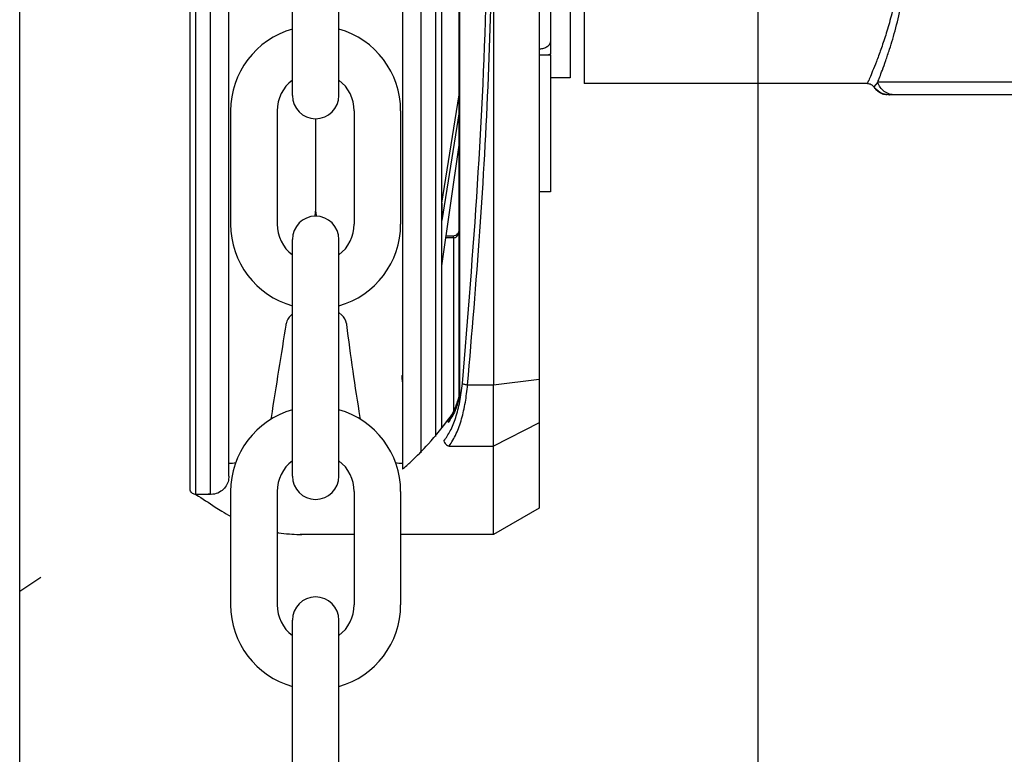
# Model space of a CAD drawing. Header units: inches. Extents: x 170 to 312, y 215 to 248.
# Tile 211 of 256: x 255.272 to 255.431, y 243.626 to 243.744. Entities that reach past the tile are written whole.
import ezdxf
from ezdxf import colors
from ezdxf.entities.mleader import LeaderData, LeaderLine
from ezdxf.math import Vec2, Vec3

# ---------------------------------------------------------------- set-up
doc = ezdxf.new("R2010")
doc.units = ezdxf.units.IN
doc.header["$LTSCALE"] = 0.25
doc.header["$MEASUREMENT"] = 0
doc.layers.add('ANNOTATIONS', color=1, linetype='Continuous')
doc.layers.add('MOTOR RH', color=7, linetype='Continuous')
doc.styles.add('ARIAL', font='arial.ttf', dxfattribs={"height": 0.09375})

msp = doc.modelspace()

# ---------------------------------------------------------------- linework, layer by layer
at = {"layer": 'MOTOR RH'}
for p, q in [((255.2718060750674, 240.3718777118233), (255.2718060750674, 244.2991927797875)), ((255.3911675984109, 240.105292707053), (255.3911675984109, 244.2999978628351)), ((255.3428400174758, 243.6840761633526), (255.3428429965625, 243.8819458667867)), ((255.3429133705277, 243.6840761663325), (255.3429163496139, 243.881945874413)), ((255.3557612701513, 243.8797208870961), (255.3557583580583, 243.6863008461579)), ((255.3002647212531, 243.667670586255), (255.3002664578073, 243.7830108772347)), ((255.302663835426, 243.6676705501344), (255.3026655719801, 243.7830108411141)), ((255.3366222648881, 243.783010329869), (255.3366206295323, 243.6743912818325)), ((255.3390213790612, 243.7830102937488), (255.3390197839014, 243.6770609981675)), ((255.3158775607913, 243.732155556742), (255.3158775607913, 243.770432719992)), ((255.3233864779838, 243.732155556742), (255.3233864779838, 243.770432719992)), ((255.3483775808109, 243.7601936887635), (255.348376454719, 243.6853991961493)), ((255.3576046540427, 243.7410028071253), (255.3574643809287, 243.740487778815)), ((255.357607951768, 243.7410031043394), (255.3574677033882, 243.7404883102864)), ((255.3557591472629, 243.7387196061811), (255.3576046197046, 243.738719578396)), ((255.3557625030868, 243.7387199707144), (255.357607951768, 243.7387199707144)), ((255.3572097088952, 243.7387195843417), (255.3576046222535, 243.7388889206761)), ((255.3572131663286, 243.7387199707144), (255.357607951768, 243.7388893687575)), ((255.3576046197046, 243.738719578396), (255.3576042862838, 243.7165739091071)), ((255.3576046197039, 243.738719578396), (255.3576046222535, 243.7388889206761)), ((255.357607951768, 243.7387199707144), (255.357607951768, 243.7388893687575)), ((255.3607453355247, 243.7350292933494), (255.357607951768, 243.7350292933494)), ((255.4104564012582, 243.7343019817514), (255.4098525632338, 243.7335456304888)), ((255.4087868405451, 243.7341070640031), (255.3630152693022, 243.7341066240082)), ((255.339996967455, 243.7147408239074), (255.3428407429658, 243.7322629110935)), ((255.412359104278, 243.7322881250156), (255.4118230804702, 243.7323096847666)), ((255.4122884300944, 243.7322617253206), (255.4123518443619, 243.7322617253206)), ((255.4128055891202, 243.7322942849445), (255.4123012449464, 243.7322612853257)), ((255.4132307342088, 243.7322617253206), (255.4123582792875, 243.7322617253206)), ((255.3058961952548, 243.7296831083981), (255.3058961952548, 243.7113686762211)), ((255.3134051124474, 243.7296831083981), (255.3134051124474, 243.7113686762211)), ((255.3258589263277, 243.7296831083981), (255.3258589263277, 243.7113686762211)), ((255.3333678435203, 243.7296831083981), (255.3333678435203, 243.7113686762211)), ((255.3428407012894, 243.7294947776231), (255.3399969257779, 243.7119726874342)), ((255.3196320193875, 243.7284010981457), (255.3196320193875, 243.713467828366)), ((255.3399968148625, 243.7046061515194), (255.3428406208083, 243.7241492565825)), ((255.3576043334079, 243.7197046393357), (255.3576042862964, 243.7165755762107)), ((255.3576042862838, 243.7165739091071), (255.3557588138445, 243.7165739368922)), ((255.339996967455, 243.7147408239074), (255.3399969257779, 243.7119726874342)), ((255.3158775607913, 243.6706190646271), (255.3158775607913, 243.7088962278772)), ((255.3233864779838, 243.6706190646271), (255.3233864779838, 243.7088962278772)), ((255.3419176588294, 243.7091556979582), (255.3406588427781, 243.7091557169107)), ((255.3407091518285, 243.7095014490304), (255.3419176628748, 243.7095014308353)), ((255.3419176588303, 243.7091556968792), (255.341917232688, 243.6808512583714)), ((255.3419176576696, 243.7091556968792), (255.3419176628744, 243.7095013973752)), ((255.3156299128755, 243.6966244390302), (255.3158833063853, 243.6968499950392)), ((255.3233864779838, 243.6970694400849), (255.3238555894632, 243.6966518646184)), ((255.3148649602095, 243.6951086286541), (255.3148909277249, 243.6952725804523)), ((255.3245945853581, 243.6953000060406), (255.3246205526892, 243.6951360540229)), ((255.3441911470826, 243.6853993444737), (255.3483764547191, 243.6853991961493)), ((255.3483763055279, 243.6754900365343), (255.3483764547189, 243.6853991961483)), ((255.348376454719, 243.6853991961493), (255.3557583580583, 243.6863008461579)), ((255.3557583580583, 243.6863008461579), (255.3557582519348, 243.6792522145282)), ((255.3428400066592, 243.6833577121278), (255.3427622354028, 243.6829877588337)), ((255.3427644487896, 243.6832979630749), (255.3428033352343, 243.6835757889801)), ((255.3428033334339, 243.6835757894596), (255.3428400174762, 243.6840761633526)), ((255.3428400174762, 243.6840761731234), (255.3429133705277, 243.6840761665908)), ((255.3557582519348, 243.6792522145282), (255.3483763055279, 243.6754900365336)), ((255.3557582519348, 243.6792522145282), (255.3557580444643, 243.6654725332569)), ((255.3412091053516, 243.6754901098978), (255.348376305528, 243.6754900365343)), ((255.3483760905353, 243.6612107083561), (255.3483763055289, 243.6754900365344)), ((255.3056166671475, 243.672706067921), (255.3059134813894, 243.6727126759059)), ((255.3333505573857, 243.6727126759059), (255.3336678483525, 243.6727126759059)), ((255.302663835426, 243.6676705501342), (255.3002647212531, 243.6676705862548)), ((255.3058961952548, 243.6681466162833), (255.3058961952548, 243.6498321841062)), ((255.3134051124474, 243.6681466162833), (255.3134051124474, 243.6498321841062)), ((255.3258589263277, 243.6681466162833), (255.3258589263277, 243.6498321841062)), ((255.3333678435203, 243.6681466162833), (255.3333678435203, 243.6498321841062)), ((255.3557580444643, 243.6654725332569), (255.3483760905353, 243.6612107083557)), ((255.3258589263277, 243.66121104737), (255.3171035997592, 243.6612111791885)), ((255.3483760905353, 243.6612107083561), (255.3333678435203, 243.6612109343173)), ((255.2718060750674, 243.6520350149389), (255.2752164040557, 243.6542780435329)), ((255.3158775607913, 243.6090825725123), (255.3158775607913, 243.6473597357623)), ((255.3233864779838, 243.6090825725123), (255.3233864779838, 243.6473597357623))]:
    msp.add_line(p, q, dxfattribs=at)
at = {"layer": 'MOTOR RH', "flags": 128}
for points in [[(255.360744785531, 243.8309939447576), (255.360744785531, 243.8159390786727), (255.3607448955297, 243.8116649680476), (255.3607448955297, 243.7967733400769), (255.3607450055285, 243.7913438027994), (255.3607450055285, 243.7802220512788), (255.3607451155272, 243.7746798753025), (255.3607451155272, 243.7590204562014), (255.3607452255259, 243.7543587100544), (255.3607452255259, 243.7363228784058), (255.3607453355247, 243.7353540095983), (255.3607453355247, 243.7350292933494)], [(255.3630151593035, 243.7547890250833), (255.3630151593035, 243.7374255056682), (255.3630152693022, 243.7356677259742), (255.3630152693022, 243.7341066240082)], [(255.5415159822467, 243.7343024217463), (255.5216942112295, 243.7343024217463), (255.5167829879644, 243.7343019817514), (255.454820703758, 243.7343019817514), (255.4487054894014, 243.7343015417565), (255.4163402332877, 243.7343015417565), (255.413760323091, 243.7343019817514), (255.4104562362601, 243.7343019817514)], [(255.3124348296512, 243.6798459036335), (255.3124812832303, 243.6801259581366)], [(255.3267827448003, 243.6801259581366), (255.3268328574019, 243.6798436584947)], [(255.3059134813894, 243.6727126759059), (255.3062112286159, 243.6727203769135), (255.3067118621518, 243.6728094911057)], [(255.3325512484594, 243.6728120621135), (255.3330674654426, 243.67271963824), (255.3333505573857, 243.6727126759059)]]:
    msp.add_lwpolyline(points, dxfattribs=at)
at = {"layer": 'MOTOR RH'}
for centre, radius, start, end in [((255.3196320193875, 243.7296831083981), 0.01373582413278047, 105.8627163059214, 180), ((255.3196320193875, 243.7296831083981), 0.01373582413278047, 0, 74.13728369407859), ((255.3196320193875, 243.7296831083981), 0.006226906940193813, 127.0808355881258, 180), ((255.3196320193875, 243.7296831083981), 0.006226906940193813, 0, 52.91916441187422), ((255.3196320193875, 243.732155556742), 0.003754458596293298, 180, 0), ((255.3196320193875, 243.7088962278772), 0.003754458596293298, 0, 180), ((255.3173427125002, 243.7134678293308), 0.002289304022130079, 339.0051702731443, 0), ((255.3219213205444, 243.7134678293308), 0.002289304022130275, 180, 200.994823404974), ((255.3196320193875, 243.7113686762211), 0.01373582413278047, 180, 254.1372836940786), ((255.3196320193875, 243.7113686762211), 0.006226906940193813, 180, 232.9191644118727), ((255.3196320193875, 243.7113686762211), 0.01373582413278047, 285.8627163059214, 0), ((255.3196320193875, 243.7113686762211), 0.006226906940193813, 307.0808355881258, 0), ((255.3171520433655, 243.6949144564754), 0.002289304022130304, 131.6736509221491, 171.0000000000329), ((255.322333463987, 243.6949418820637), 0.002289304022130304, 8.999999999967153, 48.32634907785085), ((246.895933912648, 245.0280008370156), 8.52379236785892, 350.9015769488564, 351.0053170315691), ((255.7035430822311, 243.7420587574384), 0.3818167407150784, 187.0591103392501, 189.3349382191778), ((255.3196320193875, 243.6681466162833), 0.01373582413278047, 105.8627163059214, 180), ((255.3196320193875, 243.6681466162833), 0.01373582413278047, 0, 74.13728369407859), ((255.3196320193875, 243.6681466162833), 0.006226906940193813, 127.0808355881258, 180), ((255.3196320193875, 243.6681466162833), 0.006226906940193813, 0, 52.91916441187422), ((255.3196320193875, 243.6706190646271), 0.003754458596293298, 180, 0), ((255.3196320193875, 243.6498321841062), 0.01373582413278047, 180, 254.1372836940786), ((255.3196320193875, 243.6498321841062), 0.006226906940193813, 180, 232.9191644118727), ((255.3196320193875, 243.6473597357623), 0.003754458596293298, 0, 180), ((255.3196320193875, 243.6498321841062), 0.01373582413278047, 285.8627163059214, 0), ((255.3196320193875, 243.6498321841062), 0.006226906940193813, 307.0808355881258, 0)]:
    msp.add_arc(centre, radius, start, end, dxfattribs=at)
for points, knots in [([(255.3576075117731, 243.8250196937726), (255.3576074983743, 243.8220247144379), (255.3576074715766, 243.8160347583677), (255.357607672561, 243.8055912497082), (255.3576075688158, 243.7945030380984), (255.3576077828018, 243.7830114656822), (255.3576076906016, 243.7715199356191), (255.3576078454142, 243.7604313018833), (255.3576079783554, 243.749988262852), (255.3576079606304, 243.7439981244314), (255.357607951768, 243.7410031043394)], [0, 0, 0, 0, 0.124998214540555, 0.2499963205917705, 0.3749989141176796, 0.4999955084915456, 0.6249968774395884, 0.7499994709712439, 0.8750017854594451, 1, 1, 1, 1]), ([(255.2993419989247, 243.6685933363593), (255.2993420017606, 243.6687816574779), (255.2993420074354, 243.6691584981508), (255.2993420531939, 243.672197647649), (255.299342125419, 243.6769947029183), (255.2993422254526, 243.6836387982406), (255.2993423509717, 243.6919756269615), (255.299342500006, 243.7018743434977), (255.2993426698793, 243.7131571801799), (255.2993428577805, 243.7256374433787), (255.2993430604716, 243.7391000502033), (255.2993432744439, 243.753311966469), (255.2993434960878, 243.7680334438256), (255.2993436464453, 243.7780201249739), (255.2993437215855, 243.7830109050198)], [0, 0, 0, 0, 0.08330560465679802, 0.1666989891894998, 0.2500000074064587, 0.3333056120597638, 0.416698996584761, 0.5000000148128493, 0.5833056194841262, 0.6666990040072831, 0.7500000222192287, 0.8333056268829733, 0.9166955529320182, 1, 1, 1, 1]), ([(255.3056166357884, 243.6706233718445), (255.3056166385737, 243.6708083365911), (255.3056166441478, 243.6711784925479), (255.3056166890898, 243.6741634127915), (255.3056167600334, 243.6788753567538), (255.3056168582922, 243.6854015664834), (255.3056169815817, 243.6935903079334), (255.3056171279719, 243.7033134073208), (255.3056172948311, 243.714396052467), (255.3056174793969, 243.7266547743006), (255.3056176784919, 243.7398785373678), (255.3056178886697, 243.7538384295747), (255.3056181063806, 243.7682986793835), (255.3056182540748, 243.7781084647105), (255.305618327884, 243.783010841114)], [0, 0, 0, 0, 0.08329208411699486, 0.1666861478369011, 0.2499928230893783, 0.3332944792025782, 0.4166886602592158, 0.4999952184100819, 0.5832968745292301, 0.6666910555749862, 0.7499976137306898, 0.8332992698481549, 0.9166923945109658, 1, 1, 1, 1]), ([(255.3336695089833, 243.7830104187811), (255.3336694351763, 243.7781081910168), (255.3336692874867, 243.768298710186), (255.3336690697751, 243.7538384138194), (255.3336688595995, 243.7398786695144), (255.3336686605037, 243.7266548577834), (255.3336684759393, 243.7143962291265), (255.3336683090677, 243.7033127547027), (255.333668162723, 243.6935926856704), (255.3336680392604, 243.6853924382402), (255.3336679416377, 243.6789084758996), (255.3336678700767, 243.6741555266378), (255.3336678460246, 243.6725580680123), (255.33366783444, 243.6717886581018), (255.3336678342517, 243.6717761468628), (255.3336678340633, 243.6717636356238), (255.3336678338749, 243.6717511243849)], [0, 0, 0, 0, 0.09147262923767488, 0.1830390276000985, 0.2745133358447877, 0.3659820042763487, 0.4575523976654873, 0.549026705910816, 0.6404955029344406, 0.7320658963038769, 0.8235400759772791, 0.9150087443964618, 1, 1, 1, 1.001382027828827, 1.001382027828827, 1.001382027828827, 1.001382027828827]), ([(255.3399441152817, 243.7830102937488), (255.3399440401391, 243.7780193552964), (255.3399438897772, 243.768032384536), (255.3399436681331, 243.753310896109), (255.3399434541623, 243.7390990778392), (255.3399432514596, 243.7256356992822), (255.3399430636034, 243.7131584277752), (255.339942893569, 243.7018648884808), (255.3399427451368, 243.6920061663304), (255.3399426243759, 243.6839853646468), (255.3399425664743, 243.6801396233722), (255.3399425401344, 243.6783901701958)], [0, 0, 0, 0, 0.1131436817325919, 0.2264028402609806, 0.3395379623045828, 0.4526797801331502, 0.5659406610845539, 0.6790759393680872, 0.7922177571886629, 0.9054784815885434, 1, 1, 1, 1]), ([(255.3433417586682, 243.6855945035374), (255.3442237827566, 243.6962852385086), (255.3459873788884, 243.7176612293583), (255.3474707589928, 243.7502616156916), (255.3476686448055, 243.7720956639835), (255.3477675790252, 243.7830117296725)], [0, 0, 0, 0, 0.3334667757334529, 0.6667626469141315, 0.9999999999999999, 0.9999999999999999, 0.9999999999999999, 0.9999999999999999]), ([(255.3441911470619, 243.6853993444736), (255.3448877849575, 243.6936472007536), (255.3462783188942, 243.710110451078), (255.3476762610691, 243.7351012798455), (255.3481440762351, 243.7518412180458), (255.3483775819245, 243.7601968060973)], [0, 0, 0, 0, 0.3345923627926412, 0.6678678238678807, 1, 1, 1, 1]), ([(255.413273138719, 243.7476791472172), (255.4130313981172, 243.7466405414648), (255.4125477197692, 243.7445624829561), (255.4117432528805, 243.7418814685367), (255.4109570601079, 243.7395444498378), (255.4102323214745, 243.7375976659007), (255.4096155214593, 243.7360540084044), (255.409147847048, 243.7349387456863), (255.4088446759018, 243.734237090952), (255.408805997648, 243.7341501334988), (255.4087868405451, 243.7341070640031)], [0, 0, 0, 0, 0.1247332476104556, 0.2495682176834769, 0.3745140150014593, 0.4995224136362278, 0.6245990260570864, 0.7497118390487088, 0.8760338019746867, 1, 1, 1, 1]), ([(255.4104562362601, 243.7343019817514), (255.4105628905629, 243.7345714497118), (255.4107764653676, 243.7351110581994), (255.411220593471, 243.7362822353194), (255.4117569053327, 243.737760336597), (255.4124921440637, 243.7399568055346), (255.4134111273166, 243.7429502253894), (255.4140347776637, 243.7457474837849), (255.41434645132, 243.7471454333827)], [0, 0, 0, 0, 0.1266017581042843, 0.2535195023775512, 0.3992195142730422, 0.544867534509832, 0.7725443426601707, 0.9999999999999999, 0.9999999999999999, 0.9999999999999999, 0.9999999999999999]), ([(255.3576046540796, 243.7410028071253), (255.3576046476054, 243.7405727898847), (255.3576046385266, 243.7399697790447), (255.3576046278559, 243.7392610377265), (255.3576046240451, 243.7390079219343), (255.3576046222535, 243.7388889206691)], [0, 0, 0, 0, 0.5684224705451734, 0.7970957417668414, 1, 1, 1, 1]), ([(255.357607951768, 243.7410031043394), (255.357607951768, 243.7405731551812), (255.357607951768, 243.7399703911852), (255.357607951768, 243.7392613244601), (255.357607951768, 243.7390083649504), (255.357607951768, 243.7388893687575)], [0, 0, 0, 0, 0.5685120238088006, 0.7970211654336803, 1, 1, 1, 1]), ([(255.3574643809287, 243.740487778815), (255.3573464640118, 243.7403336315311), (255.3571107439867, 243.7400254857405), (255.3564816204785, 243.7397188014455), (255.355999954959, 243.7396776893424), (255.3557591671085, 243.739657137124)], [0, 0, 0, 0, 0.3335894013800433, 0.6668568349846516, 1, 1, 1, 1]), ([(255.3574677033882, 243.7404883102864), (255.3573497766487, 243.7403341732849), (255.3571140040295, 243.74002600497), (255.3564849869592, 243.7397193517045), (255.3560032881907, 243.7396781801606), (255.3557625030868, 243.7396575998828)], [0, 0, 0, 0, 0.3335450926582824, 0.6668614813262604, 1, 1, 1, 1]), ([(255.4132306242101, 243.7322617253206), (255.4129326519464, 243.732288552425), (255.4123214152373, 243.732343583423), (255.4114893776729, 243.7327883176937), (255.410814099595, 243.7334518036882), (255.4105735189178, 243.7340233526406), (255.4104562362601, 243.7343019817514)], [0, 0, 0, 0, 0.2437327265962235, 0.499974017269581, 0.756238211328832, 1, 1, 1, 1]), ([(255.4087868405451, 243.7341070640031), (255.4088872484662, 243.7341003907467), (255.4090928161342, 243.7340867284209), (255.4093867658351, 243.7339720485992), (255.4096543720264, 243.7337949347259), (255.4097867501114, 243.7336280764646), (255.4098525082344, 243.7335451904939)], [0, 0, 0, 0, 0.2402135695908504, 0.4917952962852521, 0.7475519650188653, 1, 1, 1, 1]), ([(255.4122517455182, 243.7322621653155), (255.4120117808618, 243.7322859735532), (255.4115289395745, 243.7323338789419), (255.4108589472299, 243.7326203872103), (255.4102745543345, 243.7330320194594), (255.4099907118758, 243.7333962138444), (255.4098516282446, 243.7335746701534)], [0, 0, 0, 0, 0.252132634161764, 0.5073249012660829, 0.7585877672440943, 0.9999999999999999, 0.9999999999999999, 0.9999999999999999, 0.9999999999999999]), ([(255.4098525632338, 243.7335451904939), (255.4099946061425, 243.7333648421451), (255.4102856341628, 243.7329953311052), (255.4108808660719, 243.7325924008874), (255.4114461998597, 243.7323480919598), (255.4118115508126, 243.7323159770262), (255.4119331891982, 243.7323052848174)], [0, 0, 0, 0, 0.2739624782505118, 0.5613145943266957, 0.8539459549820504, 1, 1, 1, 1]), ([(255.5387077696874, 243.7322621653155), (255.5384955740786, 243.7322621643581), (255.5380711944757, 243.7322621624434), (255.5346772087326, 243.732262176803), (255.5293875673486, 243.7322621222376), (255.522188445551, 243.7322623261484), (255.5133807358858, 243.7322615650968), (255.5032582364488, 243.7322617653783), (255.4921754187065, 243.7322617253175), (255.4805158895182, 243.7322616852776), (255.4686856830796, 243.7322618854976), (255.4570950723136, 243.7322611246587), (255.4461463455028, 243.7322613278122), (255.4362232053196, 243.7322612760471), (255.4276559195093, 243.7322612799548), (255.4207953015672, 243.7322613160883), (255.4156824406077, 243.7322611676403), (255.4140479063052, 243.7322615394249), (255.4132306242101, 243.7322617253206)], [0, 0, 0, 0, 0.06250268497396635, 0.1250019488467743, 0.1874992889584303, 0.2500011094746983, 0.3124990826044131, 0.3749994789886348, 0.4375002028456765, 0.4999993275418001, 0.5624992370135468, 0.6249984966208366, 0.687498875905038, 0.749998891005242, 0.81249756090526, 0.8749963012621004, 0.9374970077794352, 1, 1, 1, 1]), ([(255.3419084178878, 243.7095014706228), (255.3420331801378, 243.7095130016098), (255.3422846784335, 243.7095362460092), (255.3426032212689, 243.7097798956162), (255.3428029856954, 243.7100951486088), (255.3428292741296, 243.7103322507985), (255.342840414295, 243.7104327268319)], [0, 0, 0, 0, 0.2549111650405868, 0.5138551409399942, 0.7939879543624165, 1, 1, 1, 1]), ([(255.3419176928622, 243.7091556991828), (255.3419833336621, 243.709161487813), (255.3421163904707, 243.7091732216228), (255.3423019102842, 243.7092637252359), (255.3424654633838, 243.709397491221), (255.3426493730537, 243.7096316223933), (255.3428070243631, 243.7099938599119), (255.3428291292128, 243.7103076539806), (255.342840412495, 243.7104678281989)], [0, 0, 0, 0, 0.1108229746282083, 0.2246430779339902, 0.3433247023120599, 0.4673421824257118, 0.7281081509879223, 1, 1, 1, 1]), ([(255.3336680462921, 243.6858598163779), (255.3336488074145, 243.6861549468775), (255.3336216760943, 243.6865711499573), (255.3335828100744, 243.6868218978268), (255.3335715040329, 243.6868948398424)], [0, 0, 0, 0, 0.7091021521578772, 1, 1, 1, 1]), ([(255.3403597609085, 243.6763047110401), (255.340713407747, 243.6768144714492), (255.3414203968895, 243.6778335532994), (255.342290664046, 243.6800328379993), (255.3429818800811, 243.6826215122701), (255.3432218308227, 243.6846037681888), (255.3433417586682, 243.6855945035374)], [0, 0, 0, 0, 0.2503251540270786, 0.5004347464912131, 0.7503163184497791, 0.9999999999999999, 0.9999999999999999, 0.9999999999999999, 0.9999999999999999]), ([(255.3412091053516, 243.6754901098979), (255.341605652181, 243.6761110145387), (255.3423591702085, 243.6772908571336), (255.3432328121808, 243.6797786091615), (255.3438650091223, 243.6824675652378), (255.3440839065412, 243.6844353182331), (255.3441911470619, 243.6853993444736)], [0, 0, 0, 0, 0.2810912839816, 0.5341294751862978, 0.771764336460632, 1, 1, 1, 1]), ([(255.3433417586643, 243.6855945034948), (255.3433811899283, 243.6855746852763), (255.3434624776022, 243.685533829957), (255.3436672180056, 243.685476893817), (255.3439170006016, 243.685428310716), (255.3441006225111, 243.6854088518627), (255.3441911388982, 243.6853992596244)], [0, 0, 0, 0, 0.2386369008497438, 0.4919507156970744, 0.7495571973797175, 1, 1, 1, 1]), ([(255.342764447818, 243.6832979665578), (255.342738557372, 243.6832538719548), (255.342698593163, 243.6831858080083), (255.3427141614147, 243.6830765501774), (255.3427460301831, 243.6830176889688), (255.3427622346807, 243.6829877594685)], [0, 0, 0, 0, 0.474850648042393, 0.7329742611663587, 1, 1, 1, 1]), ([(255.3428033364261, 243.6835757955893), (255.3427892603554, 243.6835421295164), (255.3427609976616, 243.6834745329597), (255.3428136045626, 243.6833967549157), (255.3428400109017, 243.6833577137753)], [0, 0, 0, 0, 0.4980441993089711, 1, 1, 1, 1]), ([(255.3428400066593, 243.6833577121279), (255.3428615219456, 243.6834860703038), (255.342900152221, 243.6837165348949), (255.3429093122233, 243.6839657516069), (255.3429133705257, 243.6840761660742)], [0, 0, 0, 0, 0.5569539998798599, 1, 1, 1, 1]), ([(255.3427622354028, 243.6829877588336), (255.342574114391, 243.6823795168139), (255.3421085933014, 243.6808743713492), (255.3414576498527, 243.6799037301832), (255.3410697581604, 243.6793253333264)], [0, 0, 0, 0, 0.4041084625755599, 1, 1, 1, 1]), ([(255.3411673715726, 243.6798609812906), (255.3414781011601, 243.6803190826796), (255.3420731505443, 243.6811963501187), (255.3425077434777, 243.6825502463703), (255.3427153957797, 243.6831971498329)], [0, 0, 0, 0, 0.5221912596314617, 1, 1, 1, 1]), ([(255.3336678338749, 243.6717511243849), (255.3341212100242, 243.6721366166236), (255.3355340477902, 243.6734141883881), (255.3381423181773, 243.6760186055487), (255.3402242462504, 243.6786722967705), (255.3413902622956, 243.6801585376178)], [0.1268879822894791, 0.1268879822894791, 0.1268879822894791, 0.1268879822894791, 0.2762468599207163, 0.5946508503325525, 1, 1, 1, 1]), ([(255.3411849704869, 243.6798743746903), (255.3411478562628, 243.6798192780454), (255.3410780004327, 243.6797155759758), (255.3410502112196, 243.6795458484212), (255.3410524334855, 243.6794169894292), (255.3410650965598, 243.6793499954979), (255.3410697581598, 243.6793253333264)], [0, 0, 0, 0, 0.353410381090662, 0.6651836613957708, 0.8767455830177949, 1, 1, 1, 1]), ([(255.3403597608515, 243.6763047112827), (255.3403853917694, 243.6762156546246), (255.3404389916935, 243.6760294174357), (255.3406358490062, 243.675775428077), (255.3409030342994, 243.675573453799), (255.3411082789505, 243.6755175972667), (255.3412091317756, 243.6754901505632)], [0, 0, 0, 0, 0.2325810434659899, 0.486378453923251, 0.7476173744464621, 0.9999999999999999, 0.9999999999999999, 0.9999999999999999, 0.9999999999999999]), ([(255.3056166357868, 243.6706232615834), (255.3055895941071, 243.670321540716), (255.30553336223, 243.6696941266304), (255.3050718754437, 243.6688239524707), (255.3043166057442, 243.6681009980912), (255.3033219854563, 243.6676592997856), (255.302600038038, 243.6676859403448), (255.3022581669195, 243.6676985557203)], [0, 0, 0, 0, 0.1796775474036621, 0.3736308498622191, 0.57235616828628, 0.7974934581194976, 1, 1, 1, 1]), ([(255.3002768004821, 243.6676803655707), (255.3002393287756, 243.6676775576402), (255.3001012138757, 243.6676672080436), (255.2998610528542, 243.6677475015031), (255.2995987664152, 243.6679265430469), (255.2994158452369, 243.6681898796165), (255.2993476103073, 243.6684259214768), (255.299343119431, 243.66855990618), (255.2993419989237, 243.6685933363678)], [0, 0, 0, 0, 0.0771656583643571, 0.2844206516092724, 0.5041310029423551, 0.723841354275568, 0.9310963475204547, 1, 1, 1, 1]), ([(255.3002959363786, 243.6676705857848), (255.3013338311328, 243.6669934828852), (255.3023717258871, 243.6663163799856), (255.3034096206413, 243.665639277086), (255.3037712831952, 243.6654033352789), (255.3045962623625, 243.6648651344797), (255.3054279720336, 243.6643989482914), (255.3058961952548, 243.664151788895)], [-0.1934736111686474, -0.1934736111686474, -0.1934736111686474, -0.1934736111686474, 0, 0, 0, 0.06741739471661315, 0.1537840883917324, 0.1537840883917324, 0.1537840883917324, 0.1537840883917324]), ([(255.3134051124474, 243.6615281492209), (255.3134826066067, 243.6615148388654), (255.3141407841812, 243.6614053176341), (255.3153358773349, 243.6612606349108), (255.3165979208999, 243.661210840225), (255.3172779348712, 243.6612099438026), (255.3174211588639, 243.6612111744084)], [0.610598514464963, 0.610598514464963, 0.610598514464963, 0.610598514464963, 0.6246357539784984, 0.7298042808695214, 0.8268099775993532, 0.8526950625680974, 0.8526950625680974, 0.8526950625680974, 0.8526950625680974])]:
    msp.add_open_spline(points, degree=3, knots=knots, dxfattribs=at)

# ---------------------------------------------------------------- leaders
at = {"layer": 'ANNOTATIONS'}
ml = msp.add_multileader_mtext('Standard', dxfattribs=at)
ml.set_content('HAND CHAIN', color=256, style='ARIAL')
ml.set_leader_properties()
ml.build(insert=Vec2(0, 0))
ml.multileader.update_dxf_attribs({"dogleg_length": 0.36, "arrow_head_size": 0.09375})
ctx = ml.context
ctx.base_point, ctx.char_height, ctx.arrow_head_size, ctx.landing_gap_size, ctx.plane_origin = Vec3(256.173690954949, 243.6913318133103), 0.09375, 0.09375, 0.09, Vec3(255.3886535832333, 243.2581039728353)
notes = []
notes.append((ctx, [(0, (1, 1, 0), (256.0757339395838, 243.6913318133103), (1, 0), 0.09795701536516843, [(0, [(255.3158775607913, 243.3410280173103)], 0, [])])]))
ctx.mtext.insert, ctx.mtext.flow_direction = Vec3(256.263690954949, 243.7390061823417), 5
for ctx, leaders in notes:
    for number, flags, end, landing, length, lines in leaders:
        leader = LeaderData()
        leader.index, (leader.has_last_leader_line, leader.has_dogleg_vector, leader.attachment_direction) = number, flags
        leader.last_leader_point, leader.dogleg_vector, leader.dogleg_length = Vec3(end), Vec3(landing), length
        for number, points, colour, breaks in lines:
            line = LeaderLine()
            line.index, line.vertices, line.color, line.breaks = number, Vec3.list(points), colors.encode_raw_color(colour), breaks
            leader.lines.append(line)
        ctx.leaders.append(leader)

doc.saveas('drawing.dxf')
